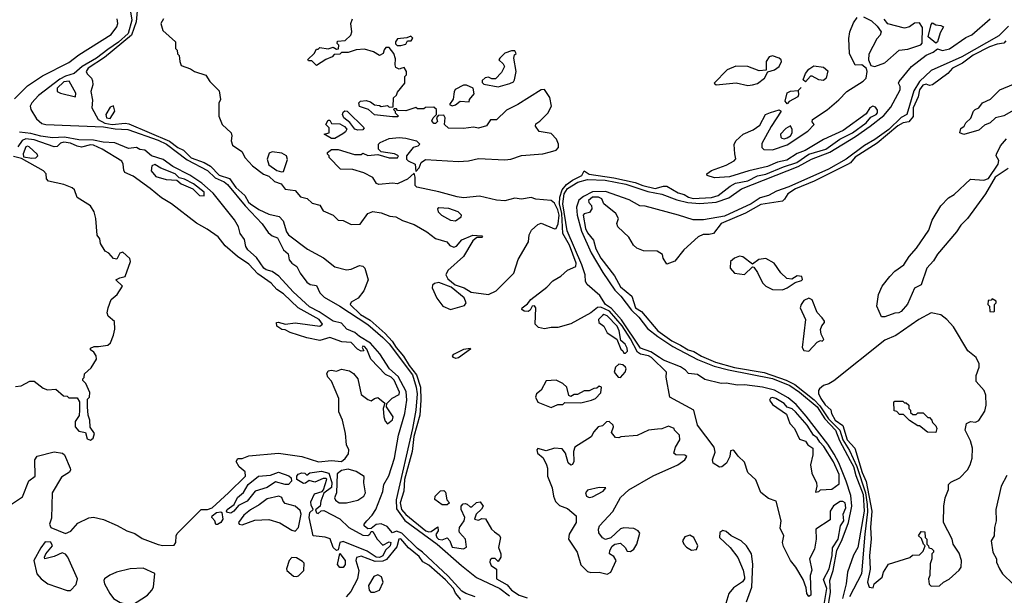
# Model space of a CAD drawing. Extents: x 2380107 to 2585170, y 384273 to 546161.
# Tile 227 of 256: x 2492837 to 2498799, y 479935 to 483419. Entities that reach past the tile are written whole.
import ezdxf

# ---------------------------------------------------------------- set-up
doc = ezdxf.new("R2010")
doc.units = 0

msp = doc.modelspace()

# ---------------------------------------------------------------- linework, layer by layer
at = {"layer": '0CON05XD'}
for points in [[(2493499.2, 483515), (2493515.7, 483415), (2493493.5, 483335), (2493435, 483283.7), (2493371.4, 483238.6), (2493301.4, 483185), (2493214.6, 483135.4), (2493167, 483093), (2493115, 483077.9), (2493080.9, 483059.1), (2492950.4, 482959.6), (2492910.3, 482915), (2492901.1, 482895), (2492904.5, 482874.5), (2492939.6, 482819.6), (2492971.3, 482791.3), (2492995, 482784.8), (2493345, 482769.7), (2493415, 482757.4), (2493491.4, 482755), (2493675, 482690.1), (2493725.3, 482665), (2493850.5, 482570.5), (2493975, 482507), (2494021.6, 482461.6), (2494075, 482436.8), (2494095, 482420.6), (2494201.5, 482291.5), (2494305, 482183.9), (2494341.5, 482131.5), (2494365, 482111.1), (2494398.1, 482098.1), (2494434.7, 482025), (2494462.6, 482002.6), (2494468.3, 481965), (2494485, 481945.3), (2494515.3, 481925.3), (2494534.8, 481884.8), (2494575, 481829.4), (2494595, 481816.6), (2494635, 481809.4), (2494655.3, 481765), (2494679.7, 481739.7), (2494775, 481685.8), (2494945, 481574.4), (2495035.6, 481495.6), (2495075, 481456.3), (2495215, 481269.5), (2495238, 481195), (2495243.2, 481155), (2495236, 481056), (2495215.3, 480945), (2495117.2, 480512.8), (2495118.6, 480458.6), (2495168.1, 480388.1), (2495364.7, 480245), (2495512.8, 480115), (2495602.2, 480042.2), (2495745.1, 479975.1), (2495802.6, 479932.6)], [(2493550.9, 483495), (2493541.5, 483405), (2493514.9, 483325), (2493349.7, 483190.3), (2493252.7, 483125), (2493239.6, 483105), (2493245, 483091.4), (2493271.9, 483065), (2493278.3, 483048.3), (2493279.1, 483025), (2493266.9, 482985), (2493278.3, 482931.7), (2493273.8, 482885), (2493312.9, 482815), (2493353.3, 482793.3), (2493396.2, 482783.8), (2493475, 482792.3), (2493498.7, 482788.7), (2493743.5, 482683.5), (2493795, 482645.3), (2493829.5, 482629.5), (2493875, 482582.8), (2493955, 482554.8), (2493992.7, 482532.7), (2494045, 482477.2), (2494108.1, 482458.1), (2494145, 482403.9), (2494199.5, 482355), (2494221.7, 482315), (2494235, 482303.5), (2494285, 482269.4), (2494345, 482241.7), (2494408.4, 482228.4), (2494431.8, 482201.8), (2494452, 482135), (2494465, 482117.1), (2494580.7, 482030.7), (2494676.6, 481976.6), (2494745, 481923.3), (2494815, 481904), (2494845, 481908.4), (2494895, 481931.5), (2494915, 481927.1), (2494927.5, 481915), (2494947.7, 481845), (2494921.6, 481778.4), (2494887.3, 481732.7), (2494845, 481708.9), (2494838.6, 481695), (2494900.7, 481635), (2494959.3, 481599.3), (2495049, 481519), (2495092.7, 481472.7), (2495116, 481435), (2495161.7, 481381.7), (2495195.9, 481325), (2495240.1, 481270.1), (2495263.6, 481195), (2495265, 481116), (2495259.4, 481025), (2495224.5, 480895), (2495213.5, 480805), (2495167.9, 480635), (2495163.9, 480565), (2495140.7, 480495), (2495148, 480455), (2495175, 480422.9), (2495295.7, 480325), (2495315, 480318.5), (2495328.3, 480321.7), (2495368.3, 480348.3), (2495370, 480325), (2495357, 480303), (2495362.5, 480285), (2495373.1, 480275), (2495395, 480270), (2495425, 480282.5), (2495442.5, 480265), (2495456.2, 480226.2), (2495525, 480216.7), (2495543, 480227), (2495536.7, 480275), (2495500, 480315), (2495497.5, 480325), (2495500, 480345), (2495527.5, 480385), (2495532.5, 480405), (2495510, 480455), (2495510, 480475), (2495521.7, 480488.3), (2495535, 480490), (2495547, 480487), (2495565, 480470), (2495575, 480470), (2495603, 480497), (2495625, 480500), (2495642.5, 480475), (2495633, 480457), (2495600, 480425), (2495590, 480395), (2495615, 480390), (2495635, 480400), (2495658.3, 480398.3), (2495694, 480335), (2495711.7, 480318.3), (2495739.7, 480299.7), (2495748.8, 480285), (2495736.7, 480225), (2495750, 480185), (2495750, 480165), (2495735, 480140), (2495717, 480157), (2495695, 480157.5), (2495685, 480150), (2495683.3, 480135), (2495692.5, 480115), (2495723.3, 480093.3), (2495724, 480035), (2495788.3, 479998.3), (2495814.5, 479965), (2495860.8, 479935), (2495909.3, 479919.3)], [(2497947, 483437), (2497995, 483412.5), (2498029.3, 483379.3), (2498052.5, 483345), (2498046.7, 483325), (2498026.4, 483303.6), (2497979.5, 483210.5), (2497976.4, 483176.4), (2497990.7, 483140.7), (2498015, 483136), (2498075, 483158.1), (2498162, 483235), (2498215, 483240.7), (2498292.4, 483267.6), (2498302.3, 483277.7), (2498302.5, 483372.5), (2498285, 483399.2), (2498255, 483397.3), (2498224, 483375), (2498195, 483367.1), (2498093.6, 483393.6), (2498071.7, 483421.7)], [(2492805, 482939.1), (2492885, 483019.2), (2492975, 483078.6), (2493135, 483159), (2493194.2, 483205.8), (2493390.3, 483329.7), (2493425.4, 483374.6), (2493431.5, 483395), (2493426.7, 483425)], [(2493707, 483423), (2493692.5, 483395), (2493703, 483353), (2493780, 483285), (2493780, 483245), (2493790, 483235), (2493793, 483213), (2493801.7, 483201.7), (2493807.5, 483165)], [(2495675, 481754.5), (2495722, 481778), (2495830, 481885), (2495855, 481967.5), (2495917.5, 482075), (2495922.9, 482117.1), (2495936.7, 482145), (2495975, 482179.2), (2495995, 482187.1), (2496075, 482152.9), (2496085, 482155.7), (2496097.3, 482182.7), (2496102.7, 482235), (2496095, 482267.8), (2496075, 482308.1), (2496055, 482324.3), (2495962.3, 482332.3), (2495935, 482343.3), (2495875, 482332.5), (2495835, 482338.8), (2495775, 482322.9), (2495725, 482326.2), (2495620.5, 482350.5), (2495525, 482340), (2495485, 482346), (2495375, 482377.5), (2495242.5, 482405), (2495232, 482415), (2495232, 482465), (2495225, 482490), (2495185, 482453.8), (2495163, 482443), (2495125, 482426), (2495095, 482430), (2495011.3, 482421.3), (2494998.1, 482428.1), (2494974.5, 482464.5), (2494921.7, 482491.7), (2494855, 482511.4), (2494780, 482515), (2494710, 482585), (2494710, 482595), (2494700, 482605), (2494700, 482615), (2494725, 482632.5), (2494765, 482632.5), (2494865, 482603.3), (2494905, 482602.5), (2494915, 482610), (2494945, 482597.5), (2495005, 482602.5), (2495075, 482582.5), (2495125, 482582.5), (2495130, 482595), (2495107, 482607), (2495025, 482620), (2495010, 482635), (2495010, 482665), (2495020, 482675), (2495075, 482700), (2495135, 482706.7), (2495175, 482702.5), (2495240, 482685), (2495260, 482665), (2495247, 482653), (2495220, 482645), (2495180, 482595), (2495180, 482575), (2495190, 482565), (2495232.5, 482545), (2495235, 482500), (2495255, 482522.5), (2495267.5, 482555), (2495295, 482573.3), (2495495, 482560), (2495555, 482564), (2495615, 482578.8), (2495775, 482570), (2495810, 482575), (2495875, 482596.2), (2496005, 482606.2), (2496052, 482618), (2496085, 482630), (2496100, 482645), (2496100, 482665), (2496087.5, 482695), (2496055, 482730), (2495983, 482743), (2495960, 482775), (2495961.7, 482788.3), (2495986.4, 482803.6), (2496035, 482852.5), (2496056.2, 482895), (2496047.3, 482947.3), (2496015, 482996.7), (2495995, 482993.3), (2495852.5, 482905), (2495785, 482871.2), (2495725, 482812.5), (2495688.3, 482811.7), (2495663, 482777), (2495615, 482762.5), (2495585, 482767.5), (2495525, 482760), (2495433, 482763), (2495410, 482785), (2495412.5, 482825), (2495405, 482840), (2495371.7, 482838.3), (2495360, 482825), (2495367, 482803), (2495355, 482790), (2495345, 482790), (2495333, 482807), (2495340, 482825), (2495360, 482845), (2495360, 482875), (2495345, 482890), (2495295, 482887.5), (2495285, 482880), (2495245, 482880), (2495235, 482887.5), (2495175, 482867.5), (2495125, 482870), (2495118.3, 482878.3), (2495105, 482880), (2495100, 482875), (2495110, 482865), (2495110, 482855), (2495130, 482835), (2495125, 482830), (2495095, 482830), (2494985, 482842.5), (2494950, 482875), (2494895, 482892.5), (2494890, 482915), (2494900, 482925), (2494935, 482930), (2494960.7, 482920.7), (2494985, 482902.5), (2495015, 482900), (2495025, 482892.5), (2495065, 482900), (2495075, 482890), (2495098.3, 482891.7), (2495100, 482945), (2495118.3, 482961.7), (2495125, 482980), (2495170, 483035), (2495170, 483075), (2495180, 483085), (2495180, 483105), (2495165, 483130), (2495150, 483125), (2495135, 483120), (2495115, 483130), (2495110, 483145), (2495111.7, 483181.7), (2495102.5, 483215), (2495075, 483250), (2495055, 483250), (2495043, 483237), (2495037.5, 483215), (2495015, 483202.5), (2494980, 483225), (2494925, 483240), (2494873.6, 483236.4), (2494825, 483220), (2494785, 483220), (2494775, 483210), (2494741.7, 483208.3), (2494730, 483195), (2494691.2, 483178.8), (2494635, 483142.5), (2494605, 483170), (2494585, 483170), (2494581.7, 483178.3), (2494620, 483215), (2494635, 483240), (2494645, 483240), (2494655, 483250), (2494705, 483242.5), (2494735, 483252.5), (2494755, 483240), (2494768.3, 483241.7), (2494770, 483265), (2494760, 483275), (2494761.7, 483288.3), (2494807, 483293), (2494842.5, 483325), (2494847.5, 483345), (2494842.5, 483395), (2494852.5, 483425)], [(2497704.7, 479855), (2497723.9, 479975), (2497705, 480030), (2497738.5, 480095), (2497757, 480175), (2497758.4, 480221.6), (2497792.7, 480275), (2497807.5, 480355), (2497826.8, 480385), (2497822.4, 480425), (2497839.6, 480465), (2497835, 480494), (2497821.9, 480501.9), (2497805, 480502.2), (2497763.8, 480476.2), (2497744.2, 480445), (2497745, 480392), (2497656.7, 480335), (2497659.4, 480275), (2497650, 480215), (2497618.6, 480155), (2497633.9, 480086.1), (2497622.5, 480055), (2497626.4, 479936.4), (2497615, 479927.5), (2497603.3, 479945), (2497599.3, 479979.3), (2497580.7, 480030.7), (2497536.7, 480105), (2497503.8, 480145), (2497461.2, 480231.2), (2497456.2, 480255), (2497463.3, 480295), (2497440.7, 480340.7), (2497447.5, 480385), (2497416.7, 480505), (2497371.7, 480521.7), (2497325, 480557.5), (2497293.6, 480633.6), (2497245, 480677.5), (2497225, 480740), (2497186.7, 480776.7), (2497165, 480807.5), (2497155, 480812.5), (2497140.7, 480809.3), (2497137.5, 480775), (2497117.5, 480735), (2497088.3, 480711.7), (2497075, 480711.2), (2497036.7, 480735), (2497032, 480755), (2497048.9, 480801.1), (2497042.4, 480832.4), (2496941.5, 480965), (2496918.8, 481055), (2496772.9, 481135), (2496750.8, 481255), (2496753.8, 481285), (2496663.2, 481375), (2496645, 481384.8), (2496595, 481393.4), (2496576.9, 481406.9), (2496535, 481487.8), (2496485.7, 481565), (2496409, 481655), (2496355, 481678.6), (2496335, 481677.4), (2496295, 481645.4), (2496175, 481577.9), (2496095, 481555.6), (2496054.4, 481555.6), (2496015, 481547.1), (2495978.8, 481555), (2495957.5, 481575), (2495962.5, 481675), (2495955, 481687.5), (2495940, 481685), (2495928.6, 481661.4), (2495915, 481652.5), (2495892.5, 481655), (2495876.7, 481665), (2495880, 481675), (2495911.4, 481698.6), (2495932.5, 481725), (2496029.4, 481800.6), (2496065, 481837.3), (2496112.9, 481867.1), (2496155, 481903.5), (2496205, 481925.6), (2496206.5, 481945), (2496167, 482055), (2496126.6, 482125), (2496119.2, 482245), (2496105.3, 482305), (2496107.9, 482345), (2496122, 482388), (2496148.4, 482421.6), (2496185, 482448.3), (2496240.4, 482475), (2496255, 482503.3), (2496284.5, 482484.5), (2496435, 482461.4), (2496563.6, 482433.6), (2496610.9, 482415), (2496685, 482396.7), (2496735, 482411.3), (2496755, 482411.1), (2496825, 482370), (2496861.4, 482361.4), (2496886.9, 482345), (2496915, 482336.3), (2497025, 482341.6), (2497066, 482355), (2497138.9, 482411.1), (2497171.6, 482428.4), (2497245, 482444.2), (2497305, 482474.2), (2497354.7, 482484.7), (2497461, 482529), (2497542.2, 482555), (2497616.1, 482603.9), (2497718.2, 482635), (2497803.7, 482696.3), (2497879.2, 482735), (2497961.9, 482795), (2497991.5, 482828.5), (2498022.9, 482845), (2498031.9, 482855), (2498031.7, 482871.7), (2498018.9, 482888.9), (2498002.5, 482895), (2497985, 482886.2), (2497961.7, 482848.3), (2497822.7, 482747.3), (2497705, 482693.9), (2497593, 482627), (2497545, 482609.7), (2497481.4, 482568.6), (2497425, 482557.4), (2497365, 482529.7), (2497251.2, 482505), (2497135, 482468.2), (2497045, 482462.2), (2497000, 482475), (2496997.5, 482485), (2497025, 482505.8), (2497115, 482539.2), (2497162.5, 482565), (2497173, 482577), (2497166.4, 482606.4), (2497163, 482663), (2497173.3, 482685), (2497216.7, 482725), (2497278.3, 482751.7), (2497319.1, 482780.9), (2497353.8, 482845), (2497382.7, 482857.3), (2497435, 482872.5), (2497447.5, 482865), (2497387.1, 482772.9), (2497330.9, 482669.1), (2497330, 482645), (2497343.3, 482633.3), (2497395, 482631.8), (2497485, 482660.9), (2497610, 482745), (2497647.5, 482785), (2497635, 482800), (2497638, 482815), (2497726.5, 482873.5), (2497796.9, 482933.1), (2497845, 482984.4), (2497945, 483045.8), (2497961.4, 483065), (2497969.2, 483105), (2497964, 483124), (2497935.8, 483145.8), (2497895, 483143.3), (2497860.8, 483215), (2497858, 483305), (2497863.9, 483346.1), (2497885, 483400), (2497907, 483433)], [(2497728.5, 479841.5), (2497746.5, 479953.5), (2497742.2, 480025), (2497763.3, 480085), (2497784.3, 480205), (2497817.6, 480272.4), (2497855.1, 480374.9), (2497876.2, 480473.9), (2497868.6, 480538.6), (2497841.3, 480625), (2497797.2, 480737.2), (2497768.8, 480788.8), (2497730, 480850), (2497599.8, 481019.8), (2497538.8, 481088.8), (2497489.4, 481129.4), (2497406.5, 481176.5), (2497335, 481193.9), (2497225, 481209.6), (2497183.8, 481206.2), (2497115, 481218.4), (2497085, 481217.3), (2496985, 481240.2), (2496942.1, 481272.1), (2496886.6, 481276.6), (2496868.1, 481298.1), (2496837.3, 481317.3), (2496735, 481357.4), (2496711.2, 481375), (2496659.1, 481409.1), (2496595, 481430), (2496481.9, 481601.9), (2496421.3, 481671.3), (2496384.3, 481695), (2496349.8, 481749.8), (2496272.5, 481815), (2496264, 481834), (2496261.2, 481875), (2496240.6, 481935), (2496151.6, 482141.6), (2496126.1, 482305), (2496134.2, 482365), (2496155, 482397.9), (2496216.2, 482435), (2496275, 482451.5), (2496382.6, 482447.4), (2496506.2, 482423.8), (2496639.8, 482379.8), (2496725, 482362.2), (2496815, 482329), (2496882.1, 482312.1), (2496954.6, 482305.4), (2497055, 482313.4), (2497129.9, 482340.1), (2497207.1, 482395), (2497549.8, 482530.2), (2497632, 482575), (2497742.5, 482617.5), (2497897.6, 482712.4), (2497987.1, 482775), (2498070.3, 482839.7), (2498111.2, 482888.8), (2498168.3, 482995), (2498168.9, 483015), (2498158.1, 483035), (2498162.2, 483045), (2498237.8, 483135), (2498325, 483204.3), (2498368.1, 483221.9), (2498395, 483243.2), (2498425, 483233.2), (2498467, 483243), (2498565, 483310.2), (2498601.9, 483328.1), (2498712.3, 483425)], [(2498825, 483380.6), (2498765, 483322), (2498541.1, 483195), (2498355, 483111), (2498284.9, 483045.1), (2498250.9, 482989.1), (2498208.2, 482845), (2498175, 482827.3), (2498098.7, 482755), (2498015, 482693), (2497951.7, 482658.3), (2497841.2, 482575), (2497735, 482514.9), (2497495, 482407.9), (2497419.3, 482380.7), (2497370.9, 482355), (2497320.4, 482339.6), (2497265.1, 482304.9), (2497105, 482230.2), (2496978, 482208)], [(2498385, 483277.3), (2498338.5, 483315), (2498355, 483390), (2498365, 483400), (2498385, 483388), (2498415, 483383.8), (2498430, 483375), (2498411.3, 483338.7), (2498395, 483284.4), (2498385, 483277.3)], [(2495145, 483262.5), (2495175, 483270), (2495185, 483290), (2495208.3, 483291.7), (2495217, 483307), (2495205, 483320), (2495181.7, 483308.3), (2495125, 483302.5), (2495112.5, 483285), (2495113, 483273), (2495123, 483263), (2495145, 483262.5)], [(2498808.9, 483291.1), (2498795, 483277.1), (2498755, 483271.5), (2498709.4, 483255), (2498609.6, 483205), (2498545, 483155.3), (2498484.3, 483125.7), (2498457.3, 483092.7), (2498365, 483025.5), (2498345, 483020), (2498325, 483029.5), (2498305, 483021.8), (2498284.8, 482995), (2498277.8, 482952.2), (2498247.8, 482885), (2498247.5, 482832.5), (2498220.3, 482799.7), (2498186.1, 482793.9), (2498155, 482775.5), (2498028.9, 482671.1), (2497895, 482587.6), (2497866.6, 482553.4), (2497848.5, 482541.5), (2497648.5, 482441.5), (2497535, 482395.6), (2497488.6, 482365), (2497468.3, 482331.7), (2497455, 482320.8), (2497325, 482301.1), (2497232.7, 482247.3), (2497085, 482185.4), (2497037.5, 482125), (2497011.7, 482118.3), (2496975, 482118.8), (2496945, 482103.8), (2496858.8, 482025), (2496803.6, 481956.4), (2496755, 481940), (2496732.5, 481975), (2496728.3, 481998.3), (2496697, 482017), (2496615, 482020), (2496573.3, 482035), (2496553.8, 482055), (2496525, 482103.3), (2496458.8, 482165), (2496453.3, 482185), (2496462.5, 482215), (2496447.5, 482245), (2496374.3, 482304.3), (2496361.2, 482335), (2496341.2, 482345), (2496306, 482345), (2496280.5, 482325), (2496282.3, 482312.3), (2496300, 482295), (2496302, 482275), (2496287.9, 482252.1), (2496255, 482244), (2496248.6, 482235), (2496262.4, 482155), (2496275, 482128.2), (2496310.9, 482085), (2496325, 482032.5), (2496355, 481975.5), (2496438.3, 481868.3), (2496475, 481802.2), (2496544.4, 481744.4), (2496565.5, 481675), (2496602.9, 481652.9), (2496700.7, 481535), (2496786.5, 481475), (2496838.7, 481448.7), (2496885, 481420), (2496919.6, 481409.6), (2496965, 481382.1), (2497050.5, 481345), (2497166.1, 481313.9), (2497344, 481284), (2497477.8, 481237.8), (2497530.6, 481210.6), (2497647.5, 481117.5), (2497682.1, 481082.1), (2497733.8, 481003.8), (2497803.9, 480935), (2497822, 480875), (2497862.2, 480812.2), (2497905.1, 480715), (2497958.6, 480555), (2497967.7, 480485), (2497970.7, 480439.3), (2497953.5, 480305), (2497934.5, 480065), (2497861.9, 479925)], [(2495735, 483012.5), (2495805, 483032.5), (2495826.4, 483043.6), (2495832.5, 483055), (2495842.5, 483105), (2495830, 483185), (2495833.8, 483206.2), (2495842.5, 483215), (2495835, 483230), (2495815, 483230), (2495775, 483216.7), (2495743.3, 483185), (2495737.5, 483175), (2495765, 483152.5), (2495772.5, 483135), (2495755, 483100), (2495718.3, 483061.7), (2495695, 483060), (2495675, 483070), (2495655, 483066.7), (2495638.3, 483051.7), (2495638.3, 483038.3), (2495648.3, 483028.3), (2495735, 483012.5)], [(2497245, 483020.8), (2497275, 483024.2), (2497305, 483032.5), (2497346.2, 483065), (2497366.2, 483103.8), (2497407.5, 483115), (2497436.2, 483135), (2497450, 483165), (2497447.5, 483175), (2497435, 483186.2), (2497395, 483200), (2497375, 483193.3), (2497356.2, 483165), (2497357.5, 483112.5), (2497315, 483109.4), (2497245, 483135.6), (2497173.1, 483136.9), (2497120.6, 483115), (2497042.5, 483035), (2497055, 483024), (2497175, 483036.7), (2497245, 483020.8)], [(2493807.5, 483165), (2493815, 483142.5), (2493871.7, 483121.7), (2493895, 483106.2), (2493963.6, 483083.6), (2493987.5, 483045), (2494045, 482987.5), (2494053.3, 482935), (2494043, 482913), (2494043.3, 482835), (2494062.5, 482785), (2494116.7, 482735), (2494122.5, 482715), (2494117.5, 482685), (2494125, 482660), (2494181.7, 482621.7), (2494202.7, 482582.7), (2494246.2, 482535), (2494314.3, 482484.3), (2494345, 482471.4), (2494380, 482440), (2494421.2, 482425), (2494445, 482392.5), (2494505.6, 482385.6), (2494536.4, 482346.4), (2494576.8, 482336.8), (2494608.3, 482308.3), (2494655, 482296.2), (2494675, 482262.5), (2494735, 482236), (2494765, 482206.2), (2494795, 482204.2), (2494845, 482178.9), (2494898.5, 482181.5), (2494945, 482246.2), (2494975, 482258), (2495025, 482250), (2495078.8, 482228.8), (2495115, 482225.8), (2495155, 482204.2), (2495225, 482180), (2495302.5, 482135), (2495354.3, 482094.3), (2495422.5, 482075), (2495442.5, 482052.5), (2495465, 482042.5), (2495481.7, 482048.3), (2495513.9, 482086.1), (2495580, 482115), (2495635, 482110), (2495640, 482105), (2495635, 482100), (2495605, 482100), (2495580.7, 482079.3), (2495525, 481986.2), (2495429.3, 481900.7), (2495417.5, 481875), (2495430, 481850), (2495473.3, 481813.3), (2495528, 481795), (2495570.5, 481770.5), (2495675, 481754.5)], [(2497595, 483043.3), (2497580, 483055), (2497595, 483092.5), (2497615, 483120), (2497645, 483140), (2497705, 483131.2), (2497729.5, 483109.5), (2497720, 483065), (2497705, 483051.4), (2497675, 483054.3), (2497635, 483077.5), (2497625, 483077.5), (2497595, 483043.3)], [(2493175, 482952.5), (2493176.9, 482975), (2493137.4, 483047.4), (2493105, 483043.2), (2493063.8, 483005), (2493064.3, 482984.3), (2493083.3, 482973.3), (2493175, 482952.5)], [(2495455, 482897.5), (2495475, 482902.5), (2495503.6, 482926.4), (2495558.3, 482921.7), (2495560, 482935), (2495589.3, 482970.7), (2495582.5, 483005), (2495541.7, 483021.7), (2495525, 483022.5), (2495474.1, 482995.9), (2495467, 482983), (2495461.7, 482938.3), (2495440, 482905), (2495455, 482897.5)], [(2498934.6, 482915.4), (2498795, 482836.2), (2498746, 482824), (2498713.3, 482795), (2498679.5, 482780.5), (2498645, 482749.4), (2498553.3, 482723.3), (2498530, 482735), (2498535, 482760), (2498556.2, 482773.8), (2498566.7, 482795), (2498596.4, 482823.6), (2498612.5, 482865), (2498622.5, 482875), (2498643.9, 482886.1), (2498667.5, 482915), (2498715, 482937.5), (2498772.5, 482995), (2498855, 483028)], [(2497485, 482910), (2497472.5, 482925), (2497484.2, 482975.8), (2497505, 482986.2), (2497550, 482990), (2497568.3, 483008.3), (2497550, 482990), (2497552.5, 482965), (2497547.7, 482952.3), (2497497, 482923), (2497485, 482910)], [(2493385, 482821.5), (2493413.8, 482865), (2493405, 482897.5), (2493385, 482890), (2493358.5, 482845), (2493363.5, 482825), (2493385, 482821.5)], [(2494885, 482750), (2494867, 482757), (2494836.4, 482796.4), (2494800, 482825), (2494792.5, 482845), (2494795, 482860), (2494805, 482867.5), (2494820, 482865), (2494922.5, 482765), (2494915, 482752.5), (2494885, 482750)], [(2494745, 482700), (2494725, 482700), (2494680, 482725), (2494710, 482735), (2494710, 482765), (2494690, 482785), (2494705, 482810), (2494715, 482810), (2494725, 482790), (2494775, 482787.5), (2494803, 482773), (2494817, 482757), (2494809.3, 482740.7), (2494793, 482727), (2494745, 482700)], [(2495595, 479926.3), (2495538.8, 479945), (2495515, 479959.8), (2495430.5, 480050.5), (2495276, 480196), (2495245, 480218.5), (2495151.7, 480311.7), (2495117.8, 480322.2), (2495093.8, 480313.8), (2495062.2, 480352.2), (2495025, 480366.8), (2494996.4, 480363.6), (2494965, 480340), (2494945, 480337.5), (2494923.3, 480355), (2494923.3, 480365), (2494938.8, 480385), (2494971.1, 480418.9), (2494993.2, 480455), (2495036.7, 480563.3), (2495041.9, 480605), (2495071.4, 480658.6), (2495105.7, 480764.3), (2495131.7, 480905), (2495169.8, 481035), (2495180.9, 481115), (2495177.9, 481167.9), (2495128.8, 481258.8), (2495075.8, 481305), (2495017.2, 481397.2), (2494960.9, 481460.9), (2494895, 481501.2), (2494865.9, 481525.9), (2494818.2, 481545), (2494785, 481581.9), (2494735, 481593.3), (2494651.1, 481651.1), (2494591.8, 481681.8), (2494492.6, 481772.6), (2494407, 481867), (2494365, 481894.6), (2494330, 481905), (2494315, 481915.7), (2494270, 481980), (2494219.4, 482025), (2494206.9, 482046.9), (2494198.1, 482088.1), (2494171.8, 482125), (2494162.4, 482165), (2494138.2, 482208.2), (2494008.2, 482368.2), (2493939.8, 482429.8), (2493866.8, 482476.8), (2493765, 482530), (2493705, 482573.1), (2493635, 482595.3), (2493595, 482628.2), (2493565, 482632.5), (2493545, 482644.3), (2493495, 482638.9), (2493413, 482673), (2493343, 482677), (2493285, 482688.7), (2493195, 482692), (2493107.6, 482707.6), (2493035, 482703.5), (2492965.7, 482714.3), (2492905, 482730.2), (2492835, 482738.1)], [(2497465, 482697.5), (2497485, 482703.3), (2497503.3, 482715), (2497513.5, 482735), (2497514.2, 482754.2), (2497505, 482776.7), (2497475, 482760.8), (2497444.5, 482725), (2497445, 482707.5), (2497451.2, 482701.2), (2497465, 482697.5)], [(2492775, 480478.8), (2492855, 480530), (2492891.7, 480628.3), (2492930, 480655), (2492929.5, 480755), (2492942.3, 480777.7), (2493045, 480803.8), (2493095.9, 480795.9), (2493108.2, 480785), (2493142.1, 480705), (2493145.4, 480695), (2493139.6, 480680.4), (2493090.3, 480649.7), (2493034.4, 480555), (2493028.8, 480401.2), (2493018, 480365), (2493025, 480344.3), (2493115, 480309.5), (2493146.4, 480323.6), (2493188.6, 480371.4), (2493255.4, 480404.6), (2493285, 480407.7), (2493343.6, 480393.6), (2493428.3, 480358.3), (2493485, 480324.7), (2493535, 480309.1), (2493578.8, 480278.8), (2493675, 480242), (2493704.6, 480235.4), (2493771.9, 480238.1), (2493783.3, 480255), (2493784.1, 480295), (2493790.5, 480309.5), (2493925.3, 480444.7), (2493936.7, 480453.3), (2493975, 480454.8), (2494001.8, 480465), (2494101.8, 480555), (2494204.4, 480655), (2494202.5, 480682.5), (2494165, 480713.3), (2494147.5, 480745), (2494157.5, 480762.5), (2494185, 480763.3), (2494225, 480778.6), (2494405, 480794.2), (2494545.5, 480775.5), (2494646.5, 480743.5), (2494725, 480750), (2494785, 480744), (2494807.9, 480762.1), (2494827.9, 480792.1), (2494830.8, 480815), (2494815.7, 480845.7), (2494809.2, 480915), (2494791.2, 480995), (2494768.8, 481045), (2494770, 481125), (2494725, 481230), (2494703.3, 481255), (2494697.5, 481275), (2494705, 481292.5), (2494725, 481297.5), (2494755, 481291.2), (2494785, 481303.3), (2494835, 481293.3), (2494857.7, 481277.7), (2494884, 481245), (2494905, 481150), (2494945, 481120), (2494965, 481112.5), (2494985, 481126.7), (2495005, 481132.5), (2495048.3, 481098.3), (2495037.5, 481065), (2495041.2, 481015), (2495049.3, 480989.3), (2495065, 480972.5), (2495094.1, 480995.9), (2495098.8, 481015), (2495057.5, 481075), (2495060, 481095), (2495091.7, 481128.3), (2495135, 481150), (2495136.4, 481165), (2495105, 481237.3), (2495085.6, 481255), (2495051.4, 481271.4), (2494962.9, 481365), (2494938.8, 481425), (2494925, 481441.2), (2494915, 481442.5), (2494910, 481435), (2494920, 481415), (2494905, 481413.3), (2494883.3, 481425), (2494845, 481465.7), (2494788.6, 481468.6), (2494715, 481495.7), (2494655, 481478), (2494575, 481493.3), (2494475, 481524.5), (2494445, 481541.4), (2494423.6, 481543.6), (2494395, 481564), (2494392.5, 481585), (2494402.7, 481587.3), (2494446.9, 481576.9), (2494505, 481584.4), (2494655.4, 481564.6), (2494670, 481575), (2494650.5, 481605), (2494523.9, 481673.9), (2494435, 481760), (2494395, 481785.6), (2494360, 481825), (2494280, 481880), (2494225, 481939.6), (2494155.7, 481985.7), (2494080.4, 482050.4), (2494037.9, 482105), (2493971.9, 482151.9), (2493907.3, 482187.3), (2493755.5, 482305), (2493695, 482340), (2493627.8, 482397.8), (2493525, 482470.8), (2493474.2, 482494.2), (2493467.3, 482507.3), (2493464.2, 482545), (2493455, 482562), (2493335.6, 482635.6), (2493285, 482659.6), (2493265, 482661), (2493212.1, 482647.9), (2493185, 482652.9), (2493145, 482671.2), (2493105, 482676.5), (2493085, 482671.2), (2493065, 482651.5), (2493045, 482649.1), (2492925, 482691.5), (2492875, 482697.6), (2492851.5, 482688.5), (2492825, 482650)], [(2498822.4, 482517.6), (2498744, 482466), (2498684.2, 482365), (2498575, 482216), (2498534.6, 482175.4), (2498508.6, 482135), (2498395, 481998.8), (2498370.6, 481959.4), (2498328.8, 481915), (2498295.9, 481814.1), (2498255.9, 481794.1), (2498213, 481697), (2498175, 481652.5), (2498160, 481645), (2498135, 481642.5), (2498075, 481620), (2498055, 481620), (2498027.5, 481685), (2498036.2, 481755), (2498058.8, 481805), (2498106, 481865), (2498135, 481896), (2498191.2, 481935), (2498223.6, 481986.4), (2498268, 482035), (2498341.2, 482145), (2498362, 482205), (2498415, 482291.2), (2498460.3, 482339.7), (2498495, 482361.2), (2498595, 482453.3), (2498675, 482448), (2498702.5, 482457.5), (2498762, 482545), (2498765.8, 482565.8), (2498750, 482595), (2498751.2, 482605), (2498775.5, 482654.5), (2498812.6, 482697.4)], [(2492910.3, 482580.3), (2492935, 482582.5), (2492946, 482594), (2492942, 482605), (2492895, 482649.4), (2492885, 482653.3), (2492875, 482648.9), (2492857.5, 482607.5), (2492859.3, 482589.3), (2492910.3, 482580.3)], [(2494422.9, 482497.1), (2494435, 482500), (2494458, 482572), (2494452.5, 482595), (2494425, 482611.1), (2494365, 482618), (2494348.4, 482611.6), (2494335.7, 482575), (2494345, 482540.9), (2494395, 482506), (2494422.9, 482497.1)], [(2492811.7, 481198.3), (2492847, 481203), (2492898.3, 481231.7), (2492925, 481230), (2492979.3, 481189.3), (2493005, 481177.5), (2493055, 481182.5), (2493103, 481143), (2493125, 481140), (2493135, 481130), (2493185, 481130), (2493200, 481105), (2493200, 481055), (2493197, 481023), (2493173, 480987), (2493172.5, 480955), (2493195, 480927.5), (2493235, 480920), (2493245, 480882.5), (2493265, 480873.8), (2493282.5, 480885), (2493290, 480915), (2493263, 480953), (2493262.5, 480995), (2493252.5, 481025), (2493247.5, 481075), (2493248.3, 481121.7), (2493260, 481135), (2493261.7, 481161.7), (2493237, 481217), (2493220, 481235), (2493220, 481245), (2493227.5, 481252.5), (2493230, 481275), (2493269.3, 481310.7), (2493302.5, 481365), (2493300, 481385), (2493286.7, 481406.7), (2493265, 481420), (2493265, 481430), (2493288.3, 481441.7), (2493315, 481440), (2493370.7, 481449.3), (2493386.1, 481463.9), (2493405, 481510), (2493412.5, 481545), (2493411.7, 481591.7), (2493372.5, 481625), (2493367.5, 481645), (2493372.5, 481675), (2493390, 481725), (2493427.5, 481755), (2493460, 481805), (2493420, 481845), (2493443, 481857), (2493476.4, 481863.6), (2493508, 481955), (2493505, 481972.5), (2493461.7, 482011.7), (2493443.6, 482006.4), (2493425, 481970), (2493405, 481972.5), (2493377.5, 482005), (2493355, 482017.5), (2493326, 482065), (2493321.7, 482091.7), (2493306.7, 482115), (2493298.8, 482215), (2493288, 482255), (2493265, 482292.5), (2493185, 482342.5), (2493168.3, 482388.3), (2493155, 482402), (2493105, 482422), (2493011.7, 482441.7), (2493000, 482455), (2492998, 482485), (2492981.2, 482505), (2492848.8, 482578.8), (2492800, 482590)], [(2493955, 482353.3), (2493954.3, 482375), (2493889.2, 482425), (2493835, 482454), (2493802.3, 482462.3), (2493779.2, 482485), (2493690.8, 482520.8), (2493655, 482542.9), (2493637.5, 482535), (2493632.9, 482505), (2493660.6, 482470.6), (2493725, 482450.8), (2493788, 482448), (2493815, 482426.2), (2493885.8, 482395.8), (2493925, 482354.3), (2493955, 482353.3)], [(2496978, 482208), (2496915, 482206.7), (2496826.6, 482236.6), (2496625, 482289.4), (2496592.9, 482292.9), (2496527.8, 482327.8), (2496385, 482377.9), (2496305, 482376.4), (2496251, 482349), (2496223.2, 482326.8), (2496209.1, 482285), (2496212.5, 482235), (2496238.6, 482138.6), (2496298.2, 482008.2), (2496368.8, 481888.8), (2496441.4, 481781.4), (2496477.2, 481745), (2496540.8, 481660.8), (2496585, 481617.7), (2496639.3, 481549.3), (2496700.5, 481500.5), (2496791.3, 481441.3), (2496942.1, 481362.1), (2497042, 481322), (2497129, 481299), (2497395, 481247), (2497501.2, 481205), (2497558.8, 481165), (2497665, 481074.8), (2497712, 481002), (2497776.5, 480935), (2497801.2, 480871.2), (2497865, 480749.8), (2497885, 480714.5), (2497899, 480659), (2497943.9, 480545), (2497951, 480445), (2497911.8, 480225), (2497885, 480177.1), (2497848.9, 480075), (2497841.7, 480005), (2497819.3, 479915)], [(2495475, 482202.2), (2495510, 482225), (2495512, 482235), (2495492, 482255), (2495435, 482276.5), (2495375, 482280), (2495367.5, 482275), (2495371.2, 482255), (2495391.2, 482235), (2495444.6, 482204.6), (2495475, 482202.2)], [(2497455, 481784.5), (2497485, 481795.6), (2497532, 481828), (2497570.5, 481839.5), (2497577, 481847), (2497572.5, 481865), (2497545, 481868), (2497512.5, 481847.5), (2497482.8, 481852.8), (2497445, 481886.7), (2497405.3, 481945.3), (2497355, 481973.1), (2497313.2, 481966.8), (2497275, 481940), (2497215, 481984.3), (2497195, 481986.9), (2497165, 481975.6), (2497140.8, 481955), (2497138, 481915), (2497165.5, 481885.5), (2497225, 481876.7), (2497275, 481922.5), (2497281.7, 481921.7), (2497305, 481888.8), (2497335.3, 481825.3), (2497355, 481805.6), (2497395, 481785.5), (2497455, 481784.5)], [(2495445, 481664.2), (2495530.8, 481689.2), (2495540, 481705), (2495528, 481735), (2495449.5, 481799.5), (2495375, 481827.5), (2495347.9, 481822.1), (2495337.3, 481812.7), (2495334, 481795), (2495363.6, 481733.6), (2495400, 481685), (2495445, 481664.2)], [(2497615, 481412.5), (2497665, 481466.7), (2497685, 481476.7), (2497696.7, 481473.3), (2497707, 481483), (2497690, 481515), (2497686.4, 481543.6), (2497693.9, 481566.1), (2497710, 481585), (2497710, 481595), (2497696.7, 481615), (2497665.7, 481645.7), (2497635, 481722.5), (2497615, 481733.8), (2497585, 481718.8), (2497568, 481695), (2497562.9, 481675), (2497594.2, 481605), (2497574, 481434), (2497585, 481417.5), (2497615, 481412.5)], [(2498735, 481650), (2498740, 481655), (2498740, 481695), (2498750, 481705), (2498750, 481715), (2498725, 481730), (2498718.3, 481721.7), (2498701.7, 481718.3), (2498700, 481695), (2498710, 481685), (2498711.7, 481651.7), (2498735, 481650)], [(2496505, 481400), (2496516.7, 481413.3), (2496515, 481430), (2496502.5, 481455), (2496477.5, 481477.5), (2496466.7, 481535), (2496455, 481563.5), (2496395, 481625.5), (2496375, 481634.2), (2496365, 481629.2), (2496342.2, 481605), (2496344.5, 481585), (2496373.1, 481563.1), (2496395, 481524.2), (2496452.5, 481485), (2496477.5, 481425), (2496490, 481415), (2496495, 481400), (2496505, 481400)], [(2498005, 479980), (2498010, 480005), (2498060, 480045), (2498067.5, 480075), (2498097, 480123), (2498227, 480163), (2498243, 480177), (2498285, 480180), (2498308.3, 480201.7), (2498320, 480235), (2498310, 480245), (2498298.3, 480278.3), (2498280, 480295), (2498295, 480320), (2498318.3, 480318.3), (2498320, 480285), (2498330, 480275), (2498330, 480245), (2498340, 480235), (2498341.7, 480221.7), (2498358.3, 480218.3), (2498370, 480205), (2498370, 480195), (2498360, 480185), (2498360, 480155), (2498350, 480125), (2498347.5, 480055), (2498340, 480035), (2498343, 480003), (2498355, 479990), (2498407, 479993), (2498430, 480015), (2498465, 480032.5), (2498525, 480087.5), (2498536.7, 480105), (2498540, 480145), (2498525, 480190), (2498490, 480245), (2498482.5, 480275), (2498430, 480375), (2498432.5, 480475), (2498440, 480525), (2498460, 480575), (2498460, 480605), (2498475, 480620), (2498530, 480645), (2498576.4, 480693.6), (2498592.5, 480725), (2498603.3, 480765), (2498606.7, 480825), (2498595, 480870), (2498562.5, 480935), (2498570, 480975), (2498595, 480987.5), (2498625, 480982.5), (2498645, 480992.5), (2498680.7, 481049.3), (2498688.8, 481085), (2498686.1, 481146.1), (2498676.7, 481175), (2498628.3, 481228.3), (2498627.5, 481265), (2498646.7, 481315), (2498646.4, 481336.4), (2498627.5, 481375), (2498577.5, 481415), (2498490.7, 481560.7), (2498451.2, 481605), (2498415, 481632), (2498355, 481643.8), (2498282, 481605), (2498142.4, 481507.6), (2498075, 481479.1), (2497766.8, 481233.2), (2497735.6, 481214.4), (2497703.3, 481205), (2497680, 481185), (2497673.3, 481175), (2497673.3, 481156.7), (2497687.1, 481125), (2497715, 481087.5), (2497748.3, 481058.3), (2497752.5, 481035), (2497774.7, 480995), (2497822.1, 480962.1), (2497846.5, 480875), (2497894.5, 480824.5), (2497937.9, 480677.9), (2497963.3, 480623.3), (2497996.8, 480445), (2497989.6, 480345), (2497992.2, 480275), (2497982.5, 480175), (2497986, 480094), (2497970, 480015), (2497980, 479985), (2498005, 479980)], [(2495478, 481368), (2495464.7, 481374.7), (2495458.6, 481385), (2495465.6, 481395), (2495526.2, 481425), (2495565, 481430), (2495566, 481425), (2495495, 481371.3), (2495478, 481368)], [(2496475, 481252.5), (2496503.3, 481285), (2496508.8, 481305), (2496505.8, 481315.8), (2496490, 481330), (2496465, 481333.8), (2496444.1, 481315.9), (2496437.5, 481285), (2496460, 481255), (2496475, 481252.5)], [(2496055, 481072.5), (2496095, 481090), (2496125, 481090), (2496138.3, 481101.7), (2496235, 481100), (2496300, 481115), (2496323, 481127), (2496355, 481160), (2496360, 481195), (2496345, 481200), (2496331.7, 481188.3), (2496313, 481187), (2496285, 481172.5), (2496255, 481172.5), (2496215, 481150), (2496195, 481150), (2496175, 481137.5), (2496162.5, 481145), (2496150, 481195), (2496125, 481216.7), (2496085, 481236.7), (2496025, 481232.5), (2495994, 481176), (2495966.7, 481155), (2495960, 481135), (2495975, 481103.3), (2496055, 481072.5)], [(2497655, 480560), (2497675, 480562.5), (2497685, 480572.5), (2497755, 480576.7), (2497799.7, 480610.3), (2497798.5, 480665), (2497765, 480741.8), (2497706.6, 480835), (2497680.9, 480860.9), (2497665, 480887.4), (2497643.1, 480903.1), (2497605.7, 480965), (2497535, 481045.5), (2497515, 481062.9), (2497484, 481074), (2497465, 481095.6), (2497415, 481125.7), (2497395, 481131.2), (2497382.3, 481127.7), (2497377.5, 481115), (2497395, 481090), (2497480.7, 481030.7), (2497500, 480975), (2497528.8, 480945), (2497559.7, 480879.7), (2497595, 480867.5), (2497610, 480845), (2497640, 480825), (2497640, 480785), (2497625.7, 480725), (2497632.9, 480675), (2497662, 480615), (2497663.8, 480595), (2497655, 480560)], [(2498385, 480920), (2498333, 480923), (2498285, 480960), (2498275, 480960), (2498225, 480992.5), (2498188.3, 481028.3), (2498165, 481030), (2498148.3, 481048.3), (2498131.7, 481051.7), (2498130, 481105), (2498135, 481110), (2498185, 481110), (2498195, 481100), (2498205, 481100), (2498220, 481085), (2498220, 481065), (2498230, 481055), (2498231.7, 481041.7), (2498245, 481030), (2498265, 481030), (2498275, 481040), (2498308.3, 481038.3), (2498335, 481010), (2498345, 481010), (2498360, 480995), (2498365, 480980), (2498385, 480960), (2498390, 480945), (2498385, 480920)], [(2496395, 480063.3), (2496416.1, 480073.9), (2496448, 480145), (2496435, 480168.8), (2496407.5, 480185), (2496410, 480205), (2496425, 480232.5), (2496440, 480245), (2496475, 480250), (2496502.5, 480225), (2496515, 480202.5), (2496535, 480200), (2496555.9, 480214.1), (2496573.3, 480245), (2496591.7, 480311.7), (2496582.5, 480325), (2496555, 480338.8), (2496495, 480344), (2496475, 480336.2), (2496417.3, 480282.7), (2496385, 480272.5), (2496365, 480282.9), (2496343, 480313), (2496341.1, 480335), (2496348.5, 480355), (2496428.5, 480441.5), (2496475, 480526), (2496525, 480574.2), (2496671.9, 480658.1), (2496822, 480725), (2496863.8, 480755), (2496876.7, 480775), (2496863.8, 480783.8), (2496810, 480785), (2496797.5, 480795), (2496808.3, 480831.7), (2496833.3, 480875), (2496832.5, 480905), (2496802.5, 480935), (2496800, 480945), (2496765, 480959.2), (2496725, 480942), (2496699.3, 480940.7), (2496645, 480933.8), (2496575, 480902.5), (2496476.2, 480893.8), (2496465, 480887.5), (2496445, 480890), (2496420.7, 480920.7), (2496432.5, 480955), (2496430, 480965), (2496406.1, 480986.1), (2496390, 480985), (2496365, 480960), (2496340, 480955), (2496312.5, 480925), (2496296.4, 480893.6), (2496197.7, 480832.3), (2496190.8, 480805), (2496192, 480745), (2496185, 480727.5), (2496175, 480722.5), (2496157.5, 480737.5), (2496142.9, 480795), (2496122.2, 480822.2), (2496074.3, 480825.7), (2496025, 480810), (2495975, 480822.5), (2495967.5, 480815), (2495973.3, 480795), (2496006.1, 480766.1), (2496026.7, 480725), (2496033.6, 480703.6), (2496032, 480655), (2496061.4, 480585), (2496069.4, 480535), (2496081.7, 480501.7), (2496105, 480479.2), (2496155, 480460), (2496206, 480415), (2496207.1, 480375), (2496164, 480305), (2496160.8, 480275), (2496212.5, 480195), (2496235, 480118.8), (2496275, 480078), (2496295, 480072), (2496345, 480074.2), (2496395, 480063.3)], [(2494815, 480494.4), (2494885, 480510), (2494921.2, 480535), (2494930, 480555), (2494921.4, 480615), (2494923.6, 480653.6), (2494875, 480683.8), (2494825, 480698), (2494785, 480691.1), (2494759.9, 480670.1), (2494755.3, 480555), (2494743.1, 480525), (2494750.2, 480510.2), (2494771.2, 480495), (2494815, 480494.4)], [(2494115, 480432.7), (2494095.7, 480435.7), (2494090, 480445), (2494094, 480455), (2494136.4, 480483.6), (2494155, 480527.5), (2494192.5, 480557.5), (2494221.5, 480605), (2494284, 480655), (2494355, 480662.2), (2494405, 480680.3), (2494467.1, 480657.1), (2494480, 480645), (2494483.1, 480625), (2494465, 480605.5), (2494444.7, 480604.8), (2494385, 480621.2), (2494335, 480586.7), (2494263.8, 480565), (2494214.4, 480505), (2494161.2, 480478.8), (2494134.3, 480445), (2494115, 480432.7)], [(2495015, 480162.8), (2494995, 480165.9), (2494941.7, 480201.7), (2494795, 480260.8), (2494775, 480253.8), (2494765, 480210), (2494755, 480206.7), (2494736, 480225), (2494716.9, 480276.9), (2494687.5, 480287.5), (2494613.8, 480295), (2494590.7, 480405), (2494593.9, 480436.1), (2494613.3, 480455), (2494601.1, 480481.1), (2494600.4, 480499.6), (2494621.7, 480548.3), (2494667.7, 480562.3), (2494677.3, 480572.7), (2494697, 480637), (2494692.5, 480642.5), (2494675, 480641.2), (2494625, 480618.6), (2494590.7, 480629.3), (2494567.1, 480612.9), (2494555, 480612.5), (2494516, 480635), (2494516, 480655), (2494522.7, 480667.3), (2494545, 480676), (2494563.3, 480673.3), (2494575, 480662.5), (2494593.9, 480676.1), (2494665, 480685.8), (2494709.4, 480675), (2494727.2, 480617.2), (2494725, 480588.1), (2494677.8, 480552.2), (2494659.5, 480505), (2494656.1, 480473.9), (2494628.3, 480451.7), (2494633.9, 480433.9), (2494645, 480430), (2494663, 480447), (2494678.3, 480448.3), (2494775, 480398.1), (2494829.2, 480345), (2494915, 480298.8), (2494945, 480296.7), (2494957.5, 480305), (2494965, 480320), (2494975, 480320), (2495001.2, 480275), (2495035, 480239.2), (2495075, 480258.9), (2495083.8, 480255), (2495081.1, 480235), (2495052.2, 480207.7), (2495035, 480174.7), (2495015, 480162.8)], [(2498815, 480660), (2498780, 480595), (2498747.5, 480455), (2498750, 480385), (2498740, 480345), (2498737.5, 480295), (2498720, 480265), (2498730, 480195), (2498752.5, 480155), (2498752.5, 480135), (2498770, 480095), (2498787.5, 480065), (2498855, 480000)], [(2496285, 480527.5), (2496305, 480531.8), (2496370, 480565), (2496386.2, 480586.2), (2496345, 480587.8), (2496275, 480571.1), (2496263.8, 480555), (2496268.6, 480535), (2496285, 480527.5)], [(2494505, 480323.5), (2494525.4, 480345), (2494540.4, 480425), (2494535, 480448.8), (2494504.3, 480474.3), (2494445, 480491.2), (2494432.5, 480505), (2494425, 480527.5), (2494405.8, 480535.8), (2494335, 480517.8), (2494287.6, 480482.4), (2494235, 480453.1), (2494195, 480420.6), (2494162.5, 480375), (2494166.2, 480365), (2494185, 480362.3), (2494260.1, 480389.9), (2494345, 480393.3), (2494412.5, 480372.5), (2494485, 480328.2), (2494505, 480323.5)], [(2495425, 480482.5), (2495395, 480482.5), (2495350, 480515), (2495352.5, 480535), (2495385, 480566.7), (2495405, 480570), (2495415, 480560), (2495423.6, 480513.6), (2495440, 480495), (2495425, 480482.5)], [(2494035, 480363.3), (2494023.9, 480363.9), (2494018.8, 480385), (2494000, 480405), (2494002.5, 480415), (2494029.2, 480435), (2494055, 480440), (2494061.2, 480435), (2494067.1, 480395), (2494055, 480376.2), (2494035, 480363.3)], [(2495509.1, 479909.1), (2495476.8, 479946.8), (2495463.5, 479975), (2495415, 480028), (2495315, 480116.4), (2495277.6, 480137.6), (2495255, 480169.4), (2495191.5, 480221.5), (2495145, 480277.3), (2495132.9, 480275), (2495120.9, 480229.1), (2495058.9, 480151.1), (2495035, 480140.9), (2494989.3, 480139.3), (2494905, 480171.1), (2494875.8, 480164.2), (2494871.9, 480145), (2494890, 480085), (2494882.2, 480035), (2494842.5, 479957.5), (2494813.8, 479925)], [(2496905, 480207.5), (2496935, 480212), (2496944, 480235), (2496919.2, 480285), (2496895, 480298.6), (2496865, 480288.8), (2496851.2, 480265), (2496858.8, 480245), (2496875, 480226.2), (2496905, 480207.5)], [(2497238.5, 479895), (2497269.2, 479985), (2497276.6, 480123.4), (2497267.5, 480185), (2497238.6, 480235), (2497205, 480264.3), (2497145.5, 480295.5), (2497115, 480320), (2497095, 480326.7), (2497076, 480314), (2497074.3, 480285), (2497138.8, 480225), (2497184.4, 480164.4), (2497217.3, 480087.3), (2497226.7, 480045), (2497225.9, 480034.1), (2497212.7, 480017.3), (2497159.8, 479980.2), (2497131.4, 479945), (2497113.1, 479885)], [(2493145, 479964.4), (2493179.9, 480000.1), (2493188.1, 480035), (2493128.4, 480165), (2493115, 480183.8), (2493095, 480191.1), (2493045, 480169.4), (2492990, 480155), (2492986.7, 480165), (2492996, 480185), (2493035.6, 480235), (2493025, 480256.5), (2492992.1, 480257.9), (2492965, 480222), (2492922.5, 480145), (2492941.9, 480065), (2492967.1, 480035), (2493007.1, 480005), (2493125, 479964.5), (2493145, 479964.4)], [(2494512.3, 480047.7), (2494525, 480052.5), (2494557.3, 480085), (2494558.7, 480128.7), (2494550.3, 480140.3), (2494512.6, 480162.6), (2494485, 480163.6), (2494468.8, 480145), (2494453.5, 480095), (2494455.5, 480085.5), (2494495, 480050.8), (2494512.3, 480047.7)], [(2494775, 480102.5), (2494760.7, 480120.7), (2494775, 480187.5), (2494806.9, 480145), (2494807.9, 480122.1), (2494795, 480103.3), (2494775, 480102.5)], [(2493515, 479873.1), (2493610, 479935), (2493636.7, 479965), (2493647.5, 479985), (2493655, 480066.7), (2493585, 480099.2), (2493505.4, 480095.4), (2493424.2, 480075.8), (2493382.5, 480057.5), (2493351.5, 480035), (2493346.9, 480025), (2493350.6, 480005), (2493381.9, 479945), (2493405, 479916.1), (2493445, 479891.6), (2493515, 479873.1)], [(2494985, 479954.2), (2495015, 479966.7), (2495038.1, 480015), (2495026.8, 480046.8), (2495005, 480058.8), (2494982.3, 480047.7), (2494950, 479995), (2494952.5, 479965), (2494964.2, 479954.2), (2494985, 479954.2)]]:
    msp.add_lwpolyline(points, dxfattribs=at)

doc.saveas('drawing.dxf')
